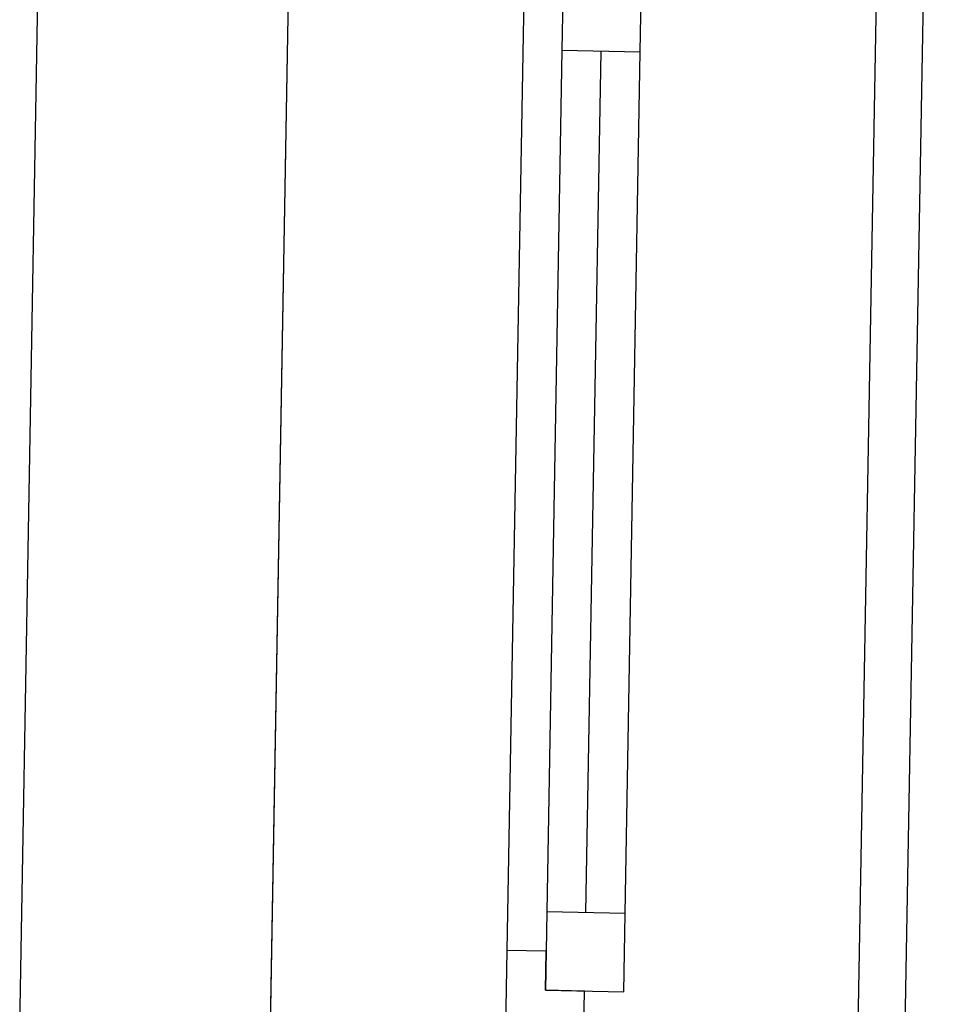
# Model space of a CAD drawing. Header units: millimetres. Extents: x -28017 to 3863, y -4271 to 20239.
# Tile 30 of 243: x -20513 to -19924, y 7663 to 8292. Entities that reach past the tile are written whole.
import ezdxf

# ---------------------------------------------------------------- set-up
doc = ezdxf.new("R2010")
doc.units = ezdxf.units.MM
doc.header["$MEASUREMENT"] = 0
doc.layers.add('5._POHLED ZÁPADNÍ_2_Nové_Otvory – Okna', color=7, linetype='Continuous')

msp = doc.modelspace()

# ---------------------------------------------------------------- linework, layer by layer
at = {"layer": '5._POHLED ZÁPADNÍ_2_Nové_Otvory – Okna', "color": 1, "linetype": 'Continuous', "lineweight": 25}
for p, q in [((-20353, 7650.14), (-20329.23, 8999.93)), ((-20513.07, 7647.27), (-20489.3, 8997.06)), ((-20353.1, 7644.45), (-20329.33, 8994.25)), ((-19978.05, 7643.54), (-19954.29, 8993.33)), ((-19948.06, 7643.01), (-19924.29, 8992.8)), ((-20191.14, 8322.39), (-20202.14, 7697.49)), ((-20166.14, 8321.95), (-20167.02, 8271.96)), ((-20117.03, 8271.08), (-20116.15, 8321.07)), ((-20167.02, 8271.96), (-20176.7, 7722.05)), ((-20167.02, 8271.96), (-20117.03, 8271.08)), ((-20151.71, 7721.61), (-20142.02, 8271.52)), ((-20126.71, 7721.17), (-20117.03, 8271.08)), ((-20126.71, 7721.17), (-20117.03, 8271.08)), ((-20176.7, 7722.05), (-20177.58, 7672.05)), ((-20126.71, 7721.17), (-20176.7, 7722.05)), ((-20127.59, 7671.17), (-20126.71, 7721.17)), ((-20202.14, 7697.49), (-20203.02, 7647.5)), ((-20177.14, 7697.05), (-20202.14, 7697.49)), ((-20177.58, 7672.05), (-20177.14, 7697.05)), ((-20152.59, 7671.61), (-20177.58, 7672.05)), ((-20177.58, 7672.05), (-20127.59, 7671.17)), ((-20153.03, 7646.62), (-20152.59, 7671.61))]:
    msp.add_line(p, q, dxfattribs=at)

doc.saveas('drawing.dxf')
